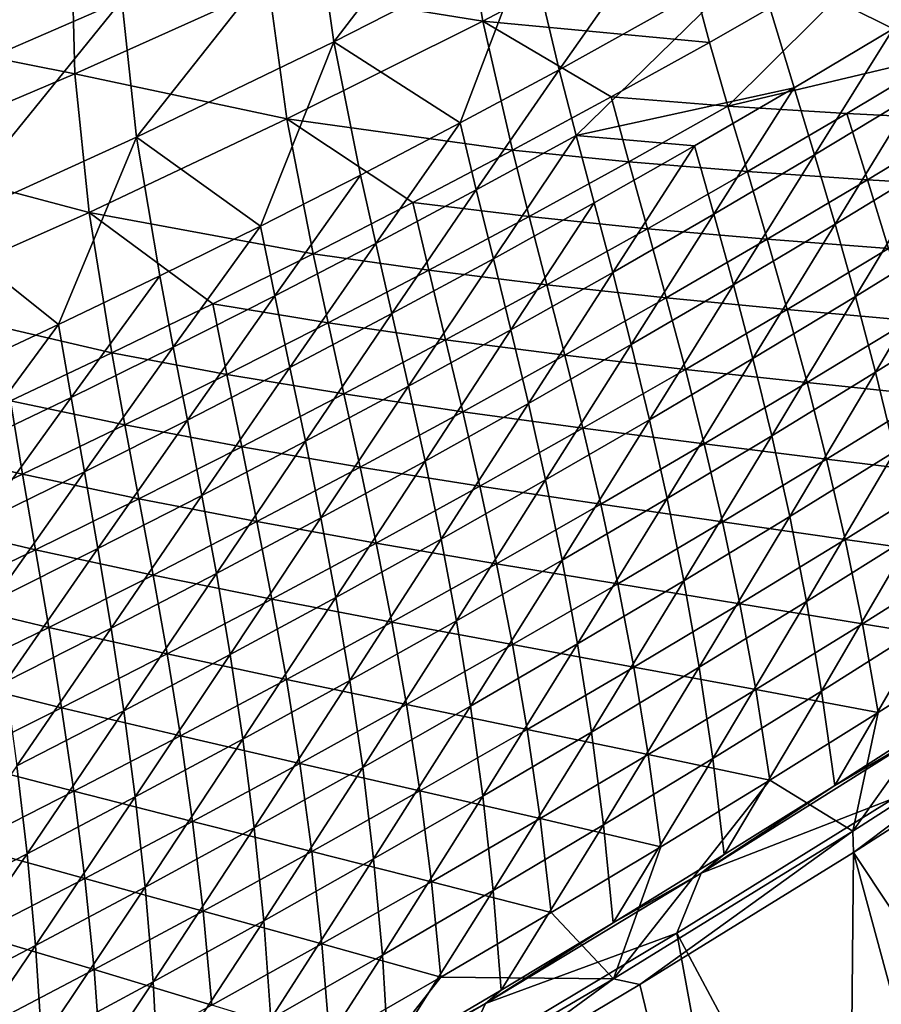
# Model space of a CAD drawing. Header units: metres. Extents: x 0 to 1400, y -1400 to 0.
# Tile 184 of 256: x 862 to 915, y -1213 to -1153. Entities that reach past the tile are written whole.
import ezdxf

# ---------------------------------------------------------------- set-up
doc = ezdxf.new("R2010")
doc.units = ezdxf.units.M

msp = doc.modelspace()

# ---------------------------------------------------------------- linework, layer by layer
at = {"layer": 'None'}
for points in [[(891.691284, -1140.266479, -423.169312), (880.020325, -1146.000854, -423.122955), (881.158386, -1153.977417, -366.880554)], [(891.691284, -1140.266479, -423.169312), (881.158386, -1153.977417, -366.880554), (893.053162, -1147.900024, -366.941589)], [(904.820679, -1141.548218, -367.000977), (893.053162, -1147.900024, -366.941589), (894.893677, -1155.671509, -310.801453)], [(904.820679, -1141.548218, -367.000977), (894.893677, -1155.671509, -310.801453), (906.867615, -1148.993164, -310.869659)], [(918.702026, -1142.054199, -310.935913), (906.867615, -1148.993164, -310.869659), (915.257385, -1153.176758, -254.878265)], [(867.865479, -1144.484497, -470.251495), (856.321655, -1149.249634, -470.441223), (856.341797, -1156.611694, -423.02655)], [(867.865479, -1144.484497, -470.251495), (856.341797, -1156.611694, -423.02655), (868.235046, -1151.450195, -423.075348)], [(877.200684, -1150.589233, -423.554871), (888.915405, -1144.971069, -423.582489), (890.239685, -1152.706421, -367.339508)], [(888.915405, -1144.971069, -423.582489), (902.053162, -1146.470947, -367.386719), (890.239685, -1152.706421, -367.339508)], [(880.020325, -1146.000854, -423.122955), (868.235046, -1151.450195, -423.075348), (869.142212, -1159.777222, -366.817993)], [(880.020325, -1146.000854, -423.122955), (869.142212, -1159.777222, -366.817993), (881.158386, -1153.977417, -366.880554)], [(890.239685, -1152.706421, -367.339508), (902.053162, -1146.470947, -367.386719), (904.059204, -1154.007935, -311.269684)], [(902.053162, -1146.470947, -367.386719), (915.93866, -1147.183716, -311.326233), (904.059204, -1154.007935, -311.269684)], [(904.059204, -1154.007935, -311.269684), (915.93866, -1147.183716, -311.326233), (905.184998, -1157.889282, -283.256561)], [(915.93866, -1147.183716, -311.326233), (918.444214, -1154.734863, -255.331741), (905.184998, -1157.889282, -283.256561)], [(893.053162, -1147.900024, -366.941589), (881.158386, -1153.977417, -366.880554), (888.855957, -1158.911743, -310.766663)], [(893.053162, -1147.900024, -366.941589), (888.855957, -1158.911743, -310.766663), (894.893677, -1155.671509, -310.801453)], [(853.491577, -1153.554321, -470.942657), (865.197937, -1148.835815, -470.732544), (865.377319, -1155.926025, -423.526886)], [(865.197937, -1148.835815, -470.732544), (853.491577, -1153.554321, -470.942657), (861.674561, -1149.992065, -472.462219)], [(865.197937, -1148.835815, -470.732544), (877.200684, -1150.589233, -423.554871), (865.377319, -1155.926025, -423.526886)], [(906.867615, -1148.993164, -310.869659), (894.893677, -1155.671509, -310.801453), (895.937134, -1159.670532, -282.772095)], [(895.937134, -1159.670532, -282.772095), (909.218872, -1156.773071, -254.843765), (906.867615, -1148.993164, -310.869659)], [(906.867615, -1148.993164, -310.869659), (909.218872, -1156.773071, -254.843765), (915.257385, -1153.176758, -254.878265)], [(865.377319, -1155.926025, -423.526886), (877.200684, -1150.589233, -423.554871), (878.304077, -1158.671387, -367.291565)], [(877.200684, -1150.589233, -423.554871), (890.239685, -1152.706421, -367.339508), (878.304077, -1158.671387, -367.291565)], [(868.235046, -1151.450195, -423.075348), (856.341797, -1156.611694, -423.02655), (857.010742, -1165.296387, -366.753967)], [(868.235046, -1151.450195, -423.075348), (857.010742, -1165.296387, -366.753967), (869.142212, -1159.777222, -366.817993)], [(878.304077, -1158.671387, -367.291565), (890.239685, -1152.706421, -367.339508), (892.043579, -1160.574219, -311.212097)], [(890.239685, -1152.706421, -367.339508), (898.067993, -1157.323364, -311.240997), (892.043579, -1160.574219, -311.212097)], [(898.067993, -1157.323364, -311.240997), (890.239685, -1152.706421, -367.339508), (904.059204, -1154.007935, -311.269684)], [(853.491577, -1153.554321, -470.942657), (865.377319, -1155.926025, -423.526886), (853.451233, -1160.97876, -423.498535)], [(915.257385, -1153.176758, -254.878265), (909.218872, -1156.773071, -254.843765), (910.457458, -1160.8479, -226.876694)], [(910.457458, -1160.8479, -226.876694), (916.551392, -1157.170532, -226.910553), (915.257385, -1153.176758, -254.878265)], [(881.158386, -1153.977417, -366.880554), (869.142212, -1159.777222, -366.817993), (876.682434, -1165.192139, -310.69577)], [(876.682434, -1165.192139, -310.69577), (882.785339, -1162.085449, -310.731415), (881.158386, -1153.977417, -366.880554)], [(881.158386, -1153.977417, -366.880554), (882.785339, -1162.085449, -310.731415), (888.855957, -1158.911743, -310.766663)], [(905.184998, -1157.889282, -283.256561), (898.067993, -1157.323364, -311.240997), (904.059204, -1154.007935, -311.269684)], [(905.184998, -1157.889282, -283.256561), (918.444214, -1154.734863, -255.331741), (912.422668, -1158.337402, -255.302795)], [(918.444214, -1154.734863, -255.331741), (919.763733, -1158.69397, -227.378143), (912.422668, -1158.337402, -255.302795)], [(853.451233, -1160.97876, -423.498535), (865.377319, -1155.926025, -423.526886), (866.252136, -1164.362549, -367.24292)], [(865.377319, -1155.926025, -423.526886), (878.304077, -1158.671387, -367.291565), (866.252136, -1164.362549, -367.24292)], [(894.893677, -1155.671509, -310.801453), (888.855957, -1158.911743, -310.766663), (889.845886, -1162.994263, -282.736328)], [(894.893677, -1155.671509, -310.801453), (889.845886, -1162.994263, -282.736328), (895.937134, -1159.670532, -282.772095)], [(892.043579, -1160.574219, -311.212097), (898.067993, -1157.323364, -311.240997), (899.14325, -1161.286621, -283.227051)], [(903.143799, -1160.307007, -254.808762), (909.218872, -1156.773071, -254.843765), (895.937134, -1159.670532, -282.772095)], [(898.067993, -1157.323364, -311.240997), (905.184998, -1157.889282, -283.256561), (899.14325, -1161.286621, -283.227051)], [(904.32605, -1164.464233, -226.842361), (909.218872, -1156.773071, -254.843765), (903.143799, -1160.307007, -254.808762)], [(909.218872, -1156.773071, -254.843765), (904.32605, -1164.464233, -226.842361), (910.457458, -1160.8479, -226.876694)], [(911.710693, -1165.077515, -198.944107), (916.551392, -1157.170532, -226.910553), (910.457458, -1160.8479, -226.876694)], [(916.551392, -1157.170532, -226.910553), (911.710693, -1165.077515, -198.944107), (917.863892, -1161.317383, -198.976501)], [(899.14325, -1161.286621, -283.227051), (905.184998, -1157.889282, -283.256561), (906.364502, -1161.878662, -255.27359)], [(905.184998, -1157.889282, -283.256561), (912.422668, -1158.337402, -255.302795), (906.364502, -1161.878662, -255.27359)], [(906.364502, -1161.878662, -255.27359), (912.422668, -1158.337402, -255.302795), (913.688843, -1162.377075, -227.349899)], [(912.422668, -1158.337402, -255.302795), (919.763733, -1158.69397, -227.378143), (913.688843, -1162.377075, -227.349899)], [(866.252136, -1164.362549, -367.24292), (878.304077, -1158.671387, -367.291565), (879.897705, -1166.880005, -311.153595)], [(878.304077, -1158.671387, -367.291565), (885.986572, -1163.759888, -311.182953), (879.897705, -1166.880005, -311.153595)], [(892.043579, -1160.574219, -311.212097), (885.986572, -1163.759888, -311.182953), (878.304077, -1158.671387, -367.291565)], [(888.855957, -1158.911743, -310.766663), (882.785339, -1162.085449, -310.731415), (883.720703, -1166.252686, -282.700073)], [(888.855957, -1158.911743, -310.766663), (883.720703, -1166.252686, -282.700073), (889.845886, -1162.994263, -282.736328)], [(913.688843, -1162.377075, -227.349899), (919.763733, -1158.69397, -227.378143), (921.102295, -1162.805786, -199.457245)], [(895.937134, -1159.670532, -282.772095), (889.845886, -1162.994263, -282.736328), (890.886047, -1167.185913, -254.737335)], [(897.032654, -1163.778198, -254.773285), (895.937134, -1159.670532, -282.772095), (890.886047, -1167.185913, -254.737335)], [(897.032654, -1163.778198, -254.773285), (903.143799, -1160.307007, -254.808762), (895.937134, -1159.670532, -282.772095)], [(869.142212, -1159.777222, -366.817993), (857.010742, -1165.296387, -366.753967), (864.382446, -1171.202637, -310.62326)], [(864.382446, -1171.202637, -310.62326), (870.547913, -1168.231445, -310.659729), (869.142212, -1159.777222, -366.817993)], [(869.142212, -1159.777222, -366.817993), (870.547913, -1168.231445, -310.659729), (876.682434, -1165.192139, -310.69577)], [(898.157715, -1168.019165, -226.807541), (903.143799, -1160.307007, -254.808762), (897.032654, -1163.778198, -254.773285)], [(898.157715, -1168.019165, -226.807541), (904.32605, -1164.464233, -226.842361), (903.143799, -1160.307007, -254.808762)], [(893.067261, -1164.620605, -283.197296), (885.986572, -1163.759888, -311.182953), (892.043579, -1160.574219, -311.212097)], [(899.14325, -1161.286621, -283.227051), (893.067261, -1164.620605, -283.197296), (892.043579, -1160.574219, -311.212097)], [(910.457458, -1160.8479, -226.876694), (904.32605, -1164.464233, -226.842361), (905.519104, -1168.777954, -198.91124)], [(905.519104, -1168.777954, -198.91124), (911.710693, -1165.077515, -198.944107), (910.457458, -1160.8479, -226.876694)], [(853.451233, -1160.97876, -423.498535), (866.252136, -1164.362549, -367.24292), (854.089478, -1169.776245, -367.193695)], [(900.270386, -1165.358276, -255.24411), (893.067261, -1164.620605, -283.197296), (899.14325, -1161.286621, -283.227051)], [(906.364502, -1161.878662, -255.27359), (900.270386, -1165.358276, -255.24411), (899.14325, -1161.286621, -283.227051)], [(917.863892, -1161.317383, -198.976501), (911.710693, -1165.077515, -198.944107), (912.958008, -1169.485352, -171.049103)], [(919.175415, -1165.640137, -171.079208), (917.863892, -1161.317383, -198.976501), (912.958008, -1169.485352, -171.049103)], [(877.562256, -1169.445435, -282.663422), (882.785339, -1162.085449, -310.731415), (876.682434, -1165.192139, -310.69577)], [(882.785339, -1162.085449, -310.731415), (877.562256, -1169.445435, -282.663422), (883.720703, -1166.252686, -282.700073)], [(907.576477, -1166.000366, -227.321381), (900.270386, -1165.358276, -255.24411), (906.364502, -1161.878662, -255.27359)], [(913.688843, -1162.377075, -227.349899), (907.576477, -1166.000366, -227.321381), (906.364502, -1161.878662, -255.27359)], [(914.970215, -1166.571411, -199.43042), (907.576477, -1166.000366, -227.321381), (913.688843, -1162.377075, -227.349899)], [(921.102295, -1162.805786, -199.457245), (914.970215, -1166.571411, -199.43042), (913.688843, -1162.377075, -227.349899)], [(889.845886, -1162.994263, -282.736328), (883.720703, -1166.252686, -282.700073), (884.704529, -1170.529785, -254.700943)], [(889.845886, -1162.994263, -282.736328), (884.704529, -1170.529785, -254.700943), (890.886047, -1167.185913, -254.737335)], [(879.897705, -1166.880005, -311.153595), (885.986572, -1163.759888, -311.182953), (886.957581, -1167.890747, -283.167328)], [(885.986572, -1163.759888, -311.182953), (893.067261, -1164.620605, -283.197296), (886.957581, -1167.890747, -283.167328)], [(897.032654, -1163.778198, -254.773285), (890.886047, -1167.185913, -254.737335), (891.952881, -1171.511963, -226.772278)], [(891.952881, -1171.511963, -226.772278), (898.157715, -1168.019165, -226.807541), (897.032654, -1163.778198, -254.773285)], [(866.252136, -1164.362549, -367.24292), (867.62677, -1172.921143, -311.094269), (854.089478, -1169.776245, -367.193695)], [(879.897705, -1166.880005, -311.153595), (873.777527, -1169.93396, -311.124023), (866.252136, -1164.362549, -367.24292)], [(873.777527, -1169.93396, -311.124023), (867.62677, -1172.921143, -311.094269), (866.252136, -1164.362549, -367.24292)], [(899.289673, -1172.418213, -198.877914), (904.32605, -1164.464233, -226.842361), (898.157715, -1168.019165, -226.807541)], [(904.32605, -1164.464233, -226.842361), (899.289673, -1172.418213, -198.877914), (905.519104, -1168.777954, -198.91124)], [(886.957581, -1167.890747, -283.167328), (893.067261, -1164.620605, -283.197296), (894.140991, -1168.776001, -255.214386)], [(893.067261, -1164.620605, -283.197296), (900.270386, -1165.358276, -255.24411), (894.140991, -1168.776001, -255.214386)], [(911.710693, -1165.077515, -198.944107), (905.519104, -1168.777954, -198.91124), (906.701416, -1173.272095, -171.018555)], [(912.958008, -1169.485352, -171.049103), (911.710693, -1165.077515, -198.944107), (906.701416, -1173.272095, -171.018555)], [(857.010742, -1165.296387, -366.753967), (858.186707, -1174.105469, -310.586426), (864.382446, -1171.202637, -310.62326)], [(876.682434, -1165.192139, -310.69577), (870.547913, -1168.231445, -310.659729), (871.371155, -1172.571899, -282.626312)], [(871.371155, -1172.571899, -282.626312), (877.562256, -1169.445435, -282.663422), (876.682434, -1165.192139, -310.69577)], [(894.140991, -1168.776001, -255.214386), (900.270386, -1165.358276, -255.24411), (901.427185, -1169.563477, -227.292633)], [(900.270386, -1165.358276, -255.24411), (907.576477, -1166.000366, -227.321381), (901.427185, -1169.563477, -227.292633)], [(919.175415, -1165.640137, -171.079208), (912.958008, -1169.485352, -171.049103), (914.178955, -1174.094849, -143.194916)], [(920.46637, -1170.161621, -143.221786), (919.175415, -1165.640137, -171.079208), (914.178955, -1174.094849, -143.194916)], [(883.720703, -1166.252686, -282.700073), (877.562256, -1169.445435, -282.663422), (878.488647, -1173.809082, -254.664108)], [(883.720703, -1166.252686, -282.700073), (878.488647, -1173.809082, -254.664108), (884.704529, -1170.529785, -254.700943)], [(901.427185, -1169.563477, -227.292633), (907.576477, -1166.000366, -227.321381), (908.799744, -1170.27832, -199.403351)], [(907.576477, -1166.000366, -227.321381), (914.970215, -1166.571411, -199.43042), (908.799744, -1170.27832, -199.403351)], [(880.81488, -1171.09668, -283.137115), (873.777527, -1169.93396, -311.124023), (879.897705, -1166.880005, -311.153595)], [(886.957581, -1167.890747, -283.167328), (880.81488, -1171.09668, -283.137115), (879.897705, -1166.880005, -311.153595)], [(908.799744, -1170.27832, -199.403351), (914.970215, -1166.571411, -199.43042), (916.246521, -1170.943481, -171.54837)], [(890.886047, -1167.185913, -254.737335), (884.704529, -1170.529785, -254.700943), (885.712097, -1174.942139, -226.736557)], [(890.886047, -1167.185913, -254.737335), (885.712097, -1174.942139, -226.736557), (891.952881, -1171.511963, -226.772278)], [(887.976807, -1172.131348, -255.184433), (880.81488, -1171.09668, -283.137115), (886.957581, -1167.890747, -283.167328)], [(894.140991, -1168.776001, -255.214386), (887.976807, -1172.131348, -255.184433), (886.957581, -1167.890747, -283.167328)], [(893.022705, -1175.997681, -198.844131), (898.157715, -1168.019165, -226.807541), (891.952881, -1171.511963, -226.772278)], [(893.022705, -1175.997681, -198.844131), (899.289673, -1172.418213, -198.877914), (898.157715, -1168.019165, -226.807541)], [(865.147949, -1175.631592, -282.588837), (870.547913, -1168.231445, -310.659729), (864.382446, -1171.202637, -310.62326)], [(870.547913, -1168.231445, -310.659729), (865.147949, -1175.631592, -282.588837), (871.371155, -1172.571899, -282.626312)], [(895.241455, -1173.06604, -227.263626), (887.976807, -1172.131348, -255.184433), (894.140991, -1168.776001, -255.214386)], [(901.427185, -1169.563477, -227.292633), (895.241455, -1173.06604, -227.263626), (894.140991, -1168.776001, -255.214386)], [(905.519104, -1168.777954, -198.91124), (899.289673, -1172.418213, -198.877914), (900.405945, -1176.999756, -170.987564)], [(906.701416, -1173.272095, -171.018555), (905.519104, -1168.777954, -198.91124), (900.405945, -1176.999756, -170.987564)], [(867.62677, -1172.921143, -311.094269), (861.446106, -1175.841187, -311.064331), (854.089478, -1169.776245, -367.193695)], [(872.239014, -1177.023315, -254.626862), (877.562256, -1169.445435, -282.663422), (871.371155, -1172.571899, -282.626312)], [(877.562256, -1169.445435, -282.663422), (872.239014, -1177.023315, -254.626862), (878.488647, -1173.809082, -254.664108)], [(902.591309, -1173.926514, -199.376038), (895.241455, -1173.06604, -227.263626), (901.427185, -1169.563477, -227.292633)], [(908.799744, -1170.27832, -199.403351), (902.591309, -1173.926514, -199.376038), (901.427185, -1169.563477, -227.292633)], [(912.958008, -1169.485352, -171.049103), (906.701416, -1173.272095, -171.018555), (907.851318, -1177.970581, -143.167618)], [(914.178955, -1174.094849, -143.194916), (912.958008, -1169.485352, -171.049103), (907.851318, -1177.970581, -143.167618)], [(874.639832, -1174.237549, -283.106689), (867.62677, -1172.921143, -311.094269), (873.777527, -1169.93396, -311.124023)], [(880.81488, -1171.09668, -283.137115), (874.639832, -1174.237549, -283.106689), (873.777527, -1169.93396, -311.124023)], [(910.012939, -1174.736328, -171.52356), (902.591309, -1173.926514, -199.376038), (908.799744, -1170.27832, -199.403351)], [(916.246521, -1170.943481, -171.54837), (910.012939, -1174.736328, -171.52356), (908.799744, -1170.27832, -199.403351)], [(914.178955, -1174.094849, -143.194916), (915.352844, -1178.928955, -115.3853), (920.46637, -1170.161621, -143.221786)], [(881.778442, -1175.423584, -255.154251), (874.639832, -1174.237549, -283.106689), (880.81488, -1171.09668, -283.137115)], [(884.704529, -1170.529785, -254.700943), (878.488647, -1173.809082, -254.664108), (879.435974, -1178.309082, -226.700409)], [(884.704529, -1170.529785, -254.700943), (879.435974, -1178.309082, -226.700409), (885.712097, -1174.942139, -226.736557)], [(887.976807, -1172.131348, -255.184433), (881.778442, -1175.423584, -255.154251), (880.81488, -1171.09668, -283.137115)], [(917.497559, -1175.516479, -143.707718), (910.012939, -1174.736328, -171.52356), (916.246521, -1170.943481, -171.54837)], [(864.382446, -1171.202637, -310.62326), (858.186707, -1174.105469, -310.586426), (858.893372, -1178.623901, -282.550934)], [(858.893372, -1178.623901, -282.550934), (865.147949, -1175.631592, -282.588837), (864.382446, -1171.202637, -310.62326)], [(891.952881, -1171.511963, -226.772278), (885.712097, -1174.942139, -226.736557), (886.718811, -1179.515625, -198.809937)], [(886.718811, -1179.515625, -198.809937), (893.022705, -1175.997681, -198.844131), (891.952881, -1171.511963, -226.772278)], [(889.019897, -1176.507446, -227.23439), (881.778442, -1175.423584, -255.154251), (887.976807, -1172.131348, -255.184433)], [(895.241455, -1173.06604, -227.263626), (889.019897, -1176.507446, -227.23439), (887.976807, -1172.131348, -255.184433)], [(868.432983, -1177.312988, -283.07605), (861.446106, -1175.841187, -311.064331), (867.62677, -1172.921143, -311.094269)], [(871.371155, -1172.571899, -282.626312), (865.147949, -1175.631592, -282.588837), (865.956238, -1180.171997, -254.589203)], [(865.956238, -1180.171997, -254.589203), (872.239014, -1177.023315, -254.626862), (871.371155, -1172.571899, -282.626312)], [(874.639832, -1174.237549, -283.106689), (868.432983, -1177.312988, -283.07605), (867.62677, -1172.921143, -311.094269)], [(899.289673, -1172.418213, -198.877914), (893.022705, -1175.997681, -198.844131), (894.07196, -1180.667847, -170.956146)], [(900.405945, -1176.999756, -170.987564), (899.289673, -1172.418213, -198.877914), (894.07196, -1180.667847, -170.956146)], [(896.345398, -1177.515381, -199.348495), (889.019897, -1176.507446, -227.23439), (895.241455, -1173.06604, -227.263626)], [(902.591309, -1173.926514, -199.376038), (896.345398, -1177.515381, -199.348495), (895.241455, -1173.06604, -227.263626)], [(906.701416, -1173.272095, -171.018555), (900.405945, -1176.999756, -170.987564), (901.483826, -1181.78833, -143.139938)], [(907.851318, -1177.970581, -143.167618), (906.701416, -1173.272095, -171.018555), (901.483826, -1181.78833, -143.139938)], [(878.488647, -1173.809082, -254.664108), (872.239014, -1177.023315, -254.626862), (873.124939, -1181.612183, -226.663849)], [(878.488647, -1173.809082, -254.664108), (873.124939, -1181.612183, -226.663849), (879.435974, -1178.309082, -226.700409)], [(903.740417, -1178.471558, -171.49852), (896.345398, -1177.515381, -199.348495), (902.591309, -1173.926514, -199.376038)], [(910.012939, -1174.736328, -171.52356), (903.740417, -1178.471558, -171.49852), (902.591309, -1173.926514, -199.376038)], [(907.851318, -1177.970581, -143.167618), (908.947266, -1182.897095, -115.362206), (914.178955, -1174.094849, -143.194916)], [(908.947266, -1182.897095, -115.362206), (915.352844, -1178.928955, -115.3853), (914.178955, -1174.094849, -143.194916)], [(875.54657, -1178.6521, -255.123871), (868.432983, -1177.312988, -283.07605), (874.639832, -1174.237549, -283.106689)], [(881.778442, -1175.423584, -255.154251), (875.54657, -1178.6521, -255.123871), (874.639832, -1174.237549, -283.106689)], [(885.712097, -1174.942139, -226.736557), (879.435974, -1178.309082, -226.700409), (880.378418, -1182.971558, -198.775314)], [(885.712097, -1174.942139, -226.736557), (880.378418, -1182.971558, -198.775314), (886.718811, -1179.515625, -198.809937)], [(911.194885, -1179.397949, -143.686096), (903.740417, -1178.471558, -171.49852), (910.012939, -1174.736328, -171.52356)], [(917.497559, -1175.516479, -143.707718), (911.194885, -1179.397949, -143.686096), (910.012939, -1174.736328, -171.52356)], [(861.446106, -1175.841187, -311.064331), (862.195007, -1180.322388, -283.045258), (855.236084, -1178.693359, -311.03421)], [(859.640808, -1183.254517, -254.551147), (865.147949, -1175.631592, -282.588837), (858.893372, -1178.623901, -282.550934)], [(865.147949, -1175.631592, -282.588837), (859.640808, -1183.254517, -254.551147), (865.956238, -1180.171997, -254.589203)], [(868.432983, -1177.312988, -283.07605), (862.195007, -1180.322388, -283.045258), (861.446106, -1175.841187, -311.064331)], [(882.763, -1179.887085, -227.204941), (875.54657, -1178.6521, -255.123871), (881.778442, -1175.423584, -255.154251)], [(889.019897, -1176.507446, -227.23439), (882.763, -1179.887085, -227.204941), (881.778442, -1175.423584, -255.154251)], [(918.703003, -1180.313721, -115.912567), (911.194885, -1179.397949, -143.686096), (917.497559, -1175.516479, -143.707718)], [(890.062439, -1181.044434, -199.320724), (882.763, -1179.887085, -227.204941), (889.019897, -1176.507446, -227.23439)], [(893.022705, -1175.997681, -198.844131), (886.718811, -1179.515625, -198.809937), (887.699951, -1184.275513, -170.924316)], [(894.07196, -1180.667847, -170.956146), (893.022705, -1175.997681, -198.844131), (887.699951, -1184.275513, -170.924316)], [(896.345398, -1177.515381, -199.348495), (890.062439, -1181.044434, -199.320724), (889.019897, -1176.507446, -227.23439)], [(866.779541, -1184.85083, -226.626877), (872.239014, -1177.023315, -254.626862), (865.956238, -1180.171997, -254.589203)], [(872.239014, -1177.023315, -254.626862), (866.779541, -1184.85083, -226.626877), (873.124939, -1181.612183, -226.663849)], [(900.405945, -1176.999756, -170.987564), (894.07196, -1180.667847, -170.956146), (895.076843, -1185.547485, -143.111847)], [(901.483826, -1181.78833, -143.139938), (900.405945, -1176.999756, -170.987564), (895.076843, -1185.547485, -143.111847)], [(862.195007, -1180.322388, -283.045258), (868.432983, -1177.312988, -283.07605), (869.281738, -1181.816284, -255.093277)], [(868.432983, -1177.312988, -283.07605), (875.54657, -1178.6521, -255.123871), (869.281738, -1181.816284, -255.093277)], [(897.42926, -1182.148804, -171.473282), (890.062439, -1181.044434, -199.320724), (896.345398, -1177.515381, -199.348495)], [(903.740417, -1178.471558, -171.49852), (897.42926, -1182.148804, -171.473282), (896.345398, -1177.515381, -199.348495)], [(879.435974, -1178.309082, -226.700409), (873.124939, -1181.612183, -226.663849), (874.002075, -1186.364746, -198.74028)], [(879.435974, -1178.309082, -226.700409), (874.002075, -1186.364746, -198.74028), (880.378418, -1182.971558, -198.775314)], [(901.483826, -1181.78833, -143.139938), (902.500732, -1186.807983, -115.33876), (907.851318, -1177.970581, -143.167618)], [(902.500732, -1186.807983, -115.33876), (908.947266, -1182.897095, -115.362206), (907.851318, -1177.970581, -143.167618)], [(855.236084, -1178.693359, -311.03421), (862.195007, -1180.322388, -283.045258), (855.926514, -1183.265015, -283.014252)], [(869.281738, -1181.816284, -255.093277), (875.54657, -1178.6521, -255.123871), (876.471375, -1183.204224, -227.175293)], [(875.54657, -1178.6521, -255.123871), (882.763, -1179.887085, -227.204941), (876.471375, -1183.204224, -227.175293)], [(904.852234, -1183.2229, -143.664291), (897.42926, -1182.148804, -171.473282), (903.740417, -1178.471558, -171.49852)], [(911.194885, -1179.397949, -143.686096), (904.852234, -1183.2229, -143.664291), (903.740417, -1178.471558, -171.49852)], [(886.718811, -1179.515625, -198.809937), (880.378418, -1182.971558, -198.775314), (881.290405, -1187.822266, -170.89209)], [(887.699951, -1184.275513, -170.924316), (886.718811, -1179.515625, -198.809937), (881.290405, -1187.822266, -170.89209)], [(912.324158, -1184.286987, -115.895096), (904.852234, -1183.2229, -143.664291), (911.194885, -1179.397949, -143.686096)], [(915.352844, -1178.928955, -115.3853), (908.947266, -1182.897095, -115.362206), (909.967468, -1188.074707, -87.606979)], [(916.459045, -1184.010498, -87.625275), (915.352844, -1178.928955, -115.3853), (909.967468, -1188.074707, -87.606979)], [(918.703003, -1180.313721, -115.912567), (912.324158, -1184.286987, -115.895096), (911.194885, -1179.397949, -143.686096)], [(876.471375, -1183.204224, -227.175293), (882.763, -1179.887085, -227.204941), (883.743042, -1184.512817, -199.292755)], [(882.763, -1179.887085, -227.204941), (890.062439, -1181.044434, -199.320724), (883.743042, -1184.512817, -199.292755)], [(862.195007, -1180.322388, -283.045258), (862.984558, -1184.915527, -255.0625), (855.926514, -1183.265015, -283.014252)], [(865.956238, -1180.171997, -254.589203), (859.640808, -1183.254517, -254.551147), (860.400452, -1188.024414, -226.589523)], [(860.400452, -1188.024414, -226.589523), (866.779541, -1184.85083, -226.626877), (865.956238, -1180.171997, -254.589203)], [(869.281738, -1181.816284, -255.093277), (862.984558, -1184.915527, -255.0625), (862.195007, -1180.322388, -283.045258)], [(894.07196, -1180.667847, -170.956146), (887.699951, -1184.275513, -170.924316), (888.630798, -1189.247192, -143.083389)], [(895.076843, -1185.547485, -143.111847), (894.07196, -1180.667847, -170.956146), (888.630798, -1189.247192, -143.083389)], [(919.842285, -1185.357788, -88.167534), (912.324158, -1184.286987, -115.895096), (918.703003, -1180.313721, -115.912567)], [(883.743042, -1184.512817, -199.292755), (890.062439, -1181.044434, -199.320724), (891.080017, -1185.767212, -171.447845)], [(890.062439, -1181.044434, -199.320724), (897.42926, -1182.148804, -171.473282), (891.080017, -1185.767212, -171.447845)], [(870.14563, -1186.458252, -227.145432), (862.984558, -1184.915527, -255.0625), (869.281738, -1181.816284, -255.093277)], [(873.124939, -1181.612183, -226.663849), (866.779541, -1184.85083, -226.626877), (867.590271, -1189.694702, -198.704849)], [(873.124939, -1181.612183, -226.663849), (867.590271, -1189.694702, -198.704849), (874.002075, -1186.364746, -198.74028)], [(876.471375, -1183.204224, -227.175293), (870.14563, -1186.458252, -227.145432), (869.281738, -1181.816284, -255.093277)], [(895.076843, -1185.547485, -143.111847), (896.013733, -1190.661133, -115.314964), (901.483826, -1181.78833, -143.139938)], [(896.013733, -1190.661133, -115.314964), (902.500732, -1186.807983, -115.33876), (901.483826, -1181.78833, -143.139938)], [(891.080017, -1185.767212, -171.447845), (897.42926, -1182.148804, -171.473282), (898.469849, -1186.990845, -143.642288)], [(897.42926, -1182.148804, -171.473282), (904.852234, -1183.2229, -143.664291), (898.469849, -1186.990845, -143.642288)], [(880.378418, -1182.971558, -198.775314), (874.002075, -1186.364746, -198.74028), (874.84375, -1191.307373, -170.859482)], [(881.290405, -1187.822266, -170.89209), (880.378418, -1182.971558, -198.775314), (874.84375, -1191.307373, -170.859482)], [(908.947266, -1182.897095, -115.362206), (902.500732, -1186.807983, -115.33876), (903.433899, -1192.08252, -87.588364)], [(909.967468, -1188.074707, -87.606979), (908.947266, -1182.897095, -115.362206), (903.433899, -1192.08252, -87.588364)], [(855.926514, -1183.265015, -283.014252), (862.984558, -1184.915527, -255.0625), (856.65564, -1187.949219, -255.03154)], [(877.387756, -1187.919922, -199.264587), (870.14563, -1186.458252, -227.145432), (876.471375, -1183.204224, -227.175293)], [(883.743042, -1184.512817, -199.292755), (877.387756, -1187.919922, -199.264587), (876.471375, -1183.204224, -227.175293)], [(898.469849, -1186.990845, -143.642288), (904.852234, -1183.2229, -143.664291), (905.904236, -1188.20459, -115.877472)], [(904.852234, -1183.2229, -143.664291), (912.324158, -1184.286987, -115.895096), (905.904236, -1188.20459, -115.877472)], [(887.699951, -1184.275513, -170.924316), (881.290405, -1187.822266, -170.89209), (882.146118, -1192.886963, -143.05455)], [(888.630798, -1189.247192, -143.083389), (887.699951, -1184.275513, -170.924316), (882.146118, -1192.886963, -143.05455)], [(905.904236, -1188.20459, -115.877472), (912.324158, -1184.286987, -115.895096), (913.379028, -1189.426636, -88.154892)], [(916.459045, -1184.010498, -87.625275), (909.967468, -1188.074707, -87.606979), (910.890198, -1193.526733, -59.906464)], [(917.476868, -1189.361938, -59.91935), (916.459045, -1184.010498, -87.625275), (910.890198, -1193.526733, -59.906464)], [(912.324158, -1184.286987, -115.895096), (919.842285, -1185.357788, -88.167534), (913.379028, -1189.426636, -88.154892)], [(862.984558, -1184.915527, -255.0625), (863.786255, -1189.648315, -227.115402), (856.65564, -1187.949219, -255.03154)], [(861.143433, -1192.960571, -198.669052), (866.779541, -1184.85083, -226.626877), (860.400452, -1188.024414, -226.589523)], [(866.779541, -1184.85083, -226.626877), (861.143433, -1192.960571, -198.669052), (867.590271, -1189.694702, -198.704849)], [(870.14563, -1186.458252, -227.145432), (863.786255, -1189.648315, -227.115402), (862.984558, -1184.915527, -255.0625)], [(884.693176, -1189.326294, -171.422211), (877.387756, -1187.919922, -199.264587), (883.743042, -1184.512817, -199.292755)], [(891.080017, -1185.767212, -171.447845), (884.693176, -1189.326294, -171.422211), (883.743042, -1184.512817, -199.292755)], [(913.379028, -1189.426636, -88.154892), (919.842285, -1185.357788, -88.167534), (920.894836, -1190.671143, -60.476784)], [(892.048218, -1190.70105, -143.620132), (884.693176, -1189.326294, -171.422211), (891.080017, -1185.767212, -171.447845)], [(888.630798, -1189.247192, -143.083389), (889.486633, -1194.455688, -115.290825), (895.076843, -1185.547485, -143.111847)], [(889.486633, -1194.455688, -115.290825), (896.013733, -1190.661133, -115.314964), (895.076843, -1185.547485, -143.111847)], [(898.469849, -1186.990845, -143.642288), (892.048218, -1190.70105, -143.620132), (891.080017, -1185.767212, -171.447845)], [(870.99707, -1191.264893, -199.236237), (863.786255, -1189.648315, -227.115402), (870.14563, -1186.458252, -227.145432)], [(874.002075, -1186.364746, -198.74028), (867.590271, -1189.694702, -198.704849), (868.360535, -1194.730103, -170.826492)], [(874.84375, -1191.307373, -170.859482), (874.002075, -1186.364746, -198.74028), (868.360535, -1194.730103, -170.826492)], [(877.387756, -1187.919922, -199.264587), (870.99707, -1191.264893, -199.236237), (870.14563, -1186.458252, -227.145432)], [(899.443604, -1192.066162, -115.859711), (892.048218, -1190.70105, -143.620132), (898.469849, -1186.990845, -143.642288)], [(902.500732, -1186.807983, -115.33876), (896.013733, -1190.661133, -115.314964), (896.858887, -1196.033203, -87.56945)], [(903.433899, -1192.08252, -87.588364), (902.500732, -1186.807983, -115.33876), (896.858887, -1196.033203, -87.56945)], [(905.904236, -1188.20459, -115.877472), (899.443604, -1192.066162, -115.859711), (898.469849, -1186.990845, -143.642288)], [(878.269226, -1192.824951, -171.396393), (870.99707, -1191.264893, -199.236237), (877.387756, -1187.919922, -199.264587)], [(881.290405, -1187.822266, -170.89209), (874.84375, -1191.307373, -170.859482), (875.623291, -1196.465942, -143.02536)], [(882.146118, -1192.886963, -143.05455), (881.290405, -1187.822266, -170.89209), (875.623291, -1196.465942, -143.02536)], [(884.693176, -1189.326294, -171.422211), (878.269226, -1192.824951, -171.396393), (877.387756, -1187.919922, -199.264587)], [(856.65564, -1187.949219, -255.03154), (863.786255, -1189.648315, -227.115402), (857.393921, -1192.773926, -227.085175)], [(906.873718, -1193.440674, -88.142143), (899.443604, -1192.066162, -115.859711), (905.904236, -1188.20459, -115.877472)], [(909.967468, -1188.074707, -87.606979), (903.433899, -1192.08252, -87.588364), (904.26062, -1197.635498, -59.893303)], [(910.890198, -1193.526733, -59.906464), (909.967468, -1188.074707, -87.606979), (904.26062, -1197.635498, -59.893303)], [(913.379028, -1189.426636, -88.154892), (906.873718, -1193.440674, -88.142143), (905.904236, -1188.20459, -115.877472)], [(863.786255, -1189.648315, -227.115402), (864.571655, -1194.547119, -199.207703), (857.393921, -1192.773926, -227.085175)], [(867.590271, -1189.694702, -198.704849), (861.143433, -1192.960571, -198.669052), (861.841187, -1198.089844, -170.793121)], [(868.360535, -1194.730103, -170.826492), (867.590271, -1189.694702, -198.704849), (861.841187, -1198.089844, -170.793121)], [(870.99707, -1191.264893, -199.236237), (864.571655, -1194.547119, -199.207703), (863.786255, -1189.648315, -227.115402)], [(885.587891, -1194.352783, -143.597794), (878.269226, -1192.824951, -171.396393), (884.693176, -1189.326294, -171.422211)], [(882.146118, -1192.886963, -143.05455), (882.919861, -1198.19104, -115.266357), (888.630798, -1189.247192, -143.083389)], [(882.919861, -1198.19104, -115.266357), (889.486633, -1194.455688, -115.290825), (888.630798, -1189.247192, -143.083389)], [(892.048218, -1190.70105, -143.620132), (885.587891, -1194.352783, -143.597794), (884.693176, -1189.326294, -171.422211)], [(914.338013, -1194.840088, -60.469604), (906.873718, -1193.440674, -88.142143), (913.379028, -1189.426636, -88.154892)], [(910.890198, -1193.526733, -59.906464), (911.693787, -1199.275513, -32.264355), (917.476868, -1189.361938, -59.91935)], [(911.693787, -1199.275513, -32.264355), (918.385559, -1195.005493, -32.269985), (917.476868, -1189.361938, -59.91935)], [(920.894836, -1190.671143, -60.476784), (914.338013, -1194.840088, -60.469604), (913.379028, -1189.426636, -88.154892)], [(892.942566, -1195.87085, -115.841805), (885.587891, -1194.352783, -143.597794), (892.048218, -1190.70105, -143.620132)], [(896.013733, -1190.661133, -115.314964), (889.486633, -1194.455688, -115.290825), (890.242676, -1199.925903, -87.550224)], [(896.858887, -1196.033203, -87.56945), (896.013733, -1190.661133, -115.314964), (890.242676, -1199.925903, -87.550224)], [(899.443604, -1192.066162, -115.859711), (892.942566, -1195.87085, -115.841805), (892.048218, -1190.70105, -143.620132)], [(924.854919, -1194.318115, -32.845299), (912.790894, -1202.063599, -32.845364), (920.894836, -1190.671143, -60.476784)], [(920.894836, -1190.671143, -60.476784), (912.790894, -1202.063599, -32.845364), (914.338013, -1194.840088, -60.469604)], [(871.808716, -1196.262573, -171.370407), (864.571655, -1194.547119, -199.207703), (870.99707, -1191.264893, -199.236237)], [(874.84375, -1191.307373, -170.859482), (868.360535, -1194.730103, -170.826492), (869.062683, -1199.983521, -142.995819)], [(875.623291, -1196.465942, -143.02536), (874.84375, -1191.307373, -170.859482), (869.062683, -1199.983521, -142.995819)], [(878.269226, -1192.824951, -171.396393), (871.808716, -1196.262573, -171.370407), (870.99707, -1191.264893, -199.236237)], [(900.326599, -1197.399292, -88.12928), (892.942566, -1195.87085, -115.841805), (899.443604, -1192.066162, -115.859711)], [(903.433899, -1192.08252, -87.588364), (896.858887, -1196.033203, -87.56945), (897.588501, -1201.687622, -59.879875)], [(904.26062, -1197.635498, -59.893303), (903.433899, -1192.08252, -87.588364), (897.588501, -1201.687622, -59.879875)], [(906.873718, -1193.440674, -88.142143), (900.326599, -1197.399292, -88.12928), (899.443604, -1192.066162, -115.859711)], [(857.393921, -1192.773926, -227.085175), (864.571655, -1194.547119, -199.207703), (858.111938, -1197.765747, -199.179001)], [(879.089294, -1197.945068, -143.575317), (871.808716, -1196.262573, -171.370407), (878.269226, -1192.824951, -171.396393)], [(875.623291, -1196.465942, -143.02536), (876.313782, -1201.866455, -115.241562), (882.146118, -1192.886963, -143.05455)], [(876.313782, -1201.866455, -115.241562), (882.919861, -1198.19104, -115.266357), (882.146118, -1192.886963, -143.05455)], [(885.587891, -1194.352783, -143.597794), (879.089294, -1197.945068, -143.575317), (878.269226, -1192.824951, -171.396393)], [(929.362244, -1192.726685, -32.152252), (940.822998, -1245.464478, -3), (912.835327, -1203.370239, -32.156548)], [(929.362244, -1192.726685, -32.152252), (912.835327, -1203.370239, -32.156548), (924.854919, -1194.318115, -32.845299)], [(907.738098, -1198.95459, -60.462349), (900.326599, -1197.399292, -88.12928), (906.873718, -1193.440674, -88.142143)], [(904.26062, -1197.635498, -59.893303), (904.95813, -1203.489868, -32.258533), (910.890198, -1193.526733, -59.906464)], [(904.95813, -1203.489868, -32.258533), (911.693787, -1199.275513, -32.264355), (910.890198, -1193.526733, -59.906464)], [(914.338013, -1194.840088, -60.469604), (907.738098, -1198.95459, -60.462349), (906.873718, -1193.440674, -88.142143)], [(886.401672, -1199.617798, -115.823776), (879.089294, -1197.945068, -143.575317), (885.587891, -1194.352783, -143.597794)], [(889.486633, -1194.455688, -115.290825), (882.919861, -1198.19104, -115.266357), (883.585815, -1203.76001, -87.530708)], [(890.242676, -1199.925903, -87.550224), (889.486633, -1194.455688, -115.290825), (883.585815, -1203.76001, -87.530708)], [(892.942566, -1195.87085, -115.841805), (886.401672, -1199.617798, -115.823776), (885.587891, -1194.352783, -143.597794)], [(924.854919, -1194.318115, -32.845299), (912.835327, -1203.370239, -32.156548), (912.790894, -1202.063599, -32.845364)], [(864.571655, -1194.547119, -199.207703), (865.312256, -1199.638306, -171.344254), (858.111938, -1197.765747, -199.179001)], [(868.360535, -1194.730103, -170.826492), (861.841187, -1198.089844, -170.793121), (862.464844, -1203.438721, -142.965927)], [(869.062683, -1199.983521, -142.995819), (868.360535, -1194.730103, -170.826492), (862.464844, -1203.438721, -142.965927)], [(871.808716, -1196.262573, -171.370407), (865.312256, -1199.638306, -171.344254), (864.571655, -1194.547119, -199.207703)], [(912.790894, -1202.063599, -32.845364), (907.738098, -1198.95459, -60.462349), (914.338013, -1194.840088, -60.469604)], [(911.693787, -1199.275513, -32.264355), (916.553772, -1196.452515, -30.931053), (918.385559, -1195.005493, -32.269985)], [(872.55304, -1201.477173, -143.552689), (865.312256, -1199.638306, -171.344254), (871.808716, -1196.262573, -171.370407)], [(879.089294, -1197.945068, -143.575317), (872.55304, -1201.477173, -143.552689), (871.808716, -1196.262573, -171.370407)], [(893.737976, -1201.301636, -88.116318), (886.401672, -1199.617798, -115.823776), (892.942566, -1195.87085, -115.841805)], [(896.858887, -1196.033203, -87.56945), (890.242676, -1199.925903, -87.550224), (890.874268, -1205.682251, -59.86618)], [(897.588501, -1201.687622, -59.879875), (896.858887, -1196.033203, -87.56945), (890.874268, -1205.682251, -59.86618)], [(900.326599, -1197.399292, -88.12928), (893.737976, -1201.301636, -88.116318), (892.942566, -1195.87085, -115.841805)], [(869.062683, -1199.983521, -142.995819), (869.669006, -1205.480957, -115.216446), (875.623291, -1196.465942, -143.02536)], [(869.669006, -1205.480957, -115.216446), (876.313782, -1201.866455, -115.241562), (875.623291, -1196.465942, -143.02536)], [(903.549377, -1204.624512, -30.927502), (916.553772, -1196.452515, -30.931053), (911.693787, -1199.275513, -32.264355)], [(903.549377, -1204.624512, -30.927502), (915.304016, -1200.045532, -29.570526), (916.553772, -1196.452515, -30.931053)], [(901.095215, -1203.014038, -60.455013), (893.737976, -1201.301636, -88.116318), (900.326599, -1197.399292, -88.12928)], [(907.738098, -1198.95459, -60.462349), (901.095215, -1203.014038, -60.455013), (900.326599, -1197.399292, -88.12928)], [(862.464844, -1203.438721, -142.965927), (861.841187, -1198.089844, -170.793121), (855.8302, -1206.831177, -142.935715)], [(858.111938, -1197.765747, -199.179001), (865.312256, -1199.638306, -171.344254), (858.780273, -1202.951416, -171.317947)], [(879.821472, -1203.306152, -115.805618), (872.55304, -1201.477173, -143.552689), (879.089294, -1197.945068, -143.575317)], [(886.401672, -1199.617798, -115.823776), (879.821472, -1203.306152, -115.805618), (879.089294, -1197.945068, -143.575317)], [(897.588501, -1201.687622, -59.879875), (898.178833, -1207.647583, -32.252525), (904.26062, -1197.635498, -59.893303)], [(898.178833, -1207.647583, -32.252525), (904.95813, -1203.489868, -32.258533), (904.26062, -1197.635498, -59.893303)], [(882.919861, -1198.19104, -115.266357), (876.313782, -1201.866455, -115.241562), (876.888611, -1207.534546, -87.510895)], [(883.585815, -1203.76001, -87.530708), (882.919861, -1198.19104, -115.266357), (876.888611, -1207.534546, -87.510895)], [(912.790894, -1202.063599, -32.845364), (898.209778, -1211.066895, -32.845406), (907.738098, -1198.95459, -60.462349)], [(898.209778, -1211.066895, -32.845406), (901.095215, -1203.014038, -60.455013), (907.738098, -1198.95459, -60.462349)], [(904.95813, -1203.489868, -32.258533), (903.549377, -1204.624512, -30.927502), (911.693787, -1199.275513, -32.264355)], [(865.312256, -1199.638306, -171.344254), (865.979553, -1204.948242, -143.529907), (858.780273, -1202.951416, -171.317947)], [(872.55304, -1201.477173, -143.552689), (865.979553, -1204.948242, -143.529907), (865.312256, -1199.638306, -171.344254)], [(887.108459, -1205.146851, -88.103264), (879.821472, -1203.306152, -115.805618), (886.401672, -1199.617798, -115.823776)], [(893.737976, -1201.301636, -88.116318), (887.108459, -1205.146851, -88.103264), (886.401672, -1199.617798, -115.823776)], [(862.464844, -1203.438721, -142.965927), (862.985779, -1209.033936, -115.191017), (869.062683, -1199.983521, -142.995819)], [(862.985779, -1209.033936, -115.191017), (869.669006, -1205.480957, -115.216446), (869.062683, -1199.983521, -142.995819)], [(890.242676, -1199.925903, -87.550224), (883.585815, -1203.76001, -87.530708), (884.118225, -1209.618408, -59.852226)], [(890.874268, -1205.682251, -59.86618), (890.242676, -1199.925903, -87.550224), (884.118225, -1209.618408, -59.852226)], [(915.304016, -1200.045532, -29.570526), (902.065857, -1208.286377, -29.574127), (926.287964, -1253.556885)], [(902.065857, -1208.286377, -29.574127), (915.304016, -1200.045532, -29.570526), (903.549377, -1204.624512, -30.927502)], [(873.202393, -1206.934937, -115.787346), (865.979553, -1204.948242, -143.529907), (872.55304, -1201.477173, -143.552689)], [(879.821472, -1203.306152, -115.805618), (873.202393, -1206.934937, -115.787346), (872.55304, -1201.477173, -143.552689)], [(893.737976, -1201.301636, -88.116318), (894.409912, -1207.0177, -60.447605), (887.108459, -1205.146851, -88.103264)], [(890.874268, -1205.682251, -59.86618), (891.356445, -1211.747803, -32.246326), (897.588501, -1201.687622, -59.879875)], [(891.356445, -1211.747803, -32.246326), (898.178833, -1207.647583, -32.252525), (897.588501, -1201.687622, -59.879875)], [(894.409912, -1207.0177, -60.447605), (893.737976, -1201.301636, -88.116318), (901.095215, -1203.014038, -60.455013)], [(876.313782, -1201.866455, -115.241562), (869.669006, -1205.480957, -115.216446), (870.151611, -1211.248779, -87.490807)], [(876.888611, -1207.534546, -87.510895), (876.313782, -1201.866455, -115.241562), (870.151611, -1211.248779, -87.490807)], [(912.790894, -1202.063599, -32.845364), (899.8078, -1211.405151, -32.160126), (898.209778, -1211.066895, -32.845406)], [(912.835327, -1203.370239, -32.156548), (899.8078, -1211.405151, -32.160126), (912.790894, -1202.063599, -32.845364)], [(855.8302, -1206.831177, -142.935715), (856.264648, -1212.524658, -115.165298), (862.464844, -1203.438721, -142.965927)], [(856.264648, -1212.524658, -115.165298), (862.985779, -1209.033936, -115.191017), (862.464844, -1203.438721, -142.965927)], [(858.780273, -1202.951416, -171.317947), (865.979553, -1204.948242, -143.529907), (859.369446, -1208.3573, -143.507004)], [(880.438538, -1208.93396, -88.090111), (873.202393, -1206.934937, -115.787346), (879.821472, -1203.306152, -115.805618)], [(887.108459, -1205.146851, -88.103264), (880.438538, -1208.93396, -88.090111), (879.821472, -1203.306152, -115.805618)], [(898.209778, -1211.066895, -32.845406), (894.409912, -1207.0177, -60.447605), (901.095215, -1203.014038, -60.455013)], [(903.549377, -1204.624512, -30.927502), (904.95813, -1203.489868, -32.258533), (898.178833, -1207.647583, -32.252525)], [(912.264648, -1262.802002, -3), (899.8078, -1211.405151, -32.160126), (912.835327, -1203.370239, -32.156548)], [(912.835327, -1203.370239, -32.156548), (926.620911, -1254.260254, -3), (912.264648, -1262.802002, -3)], [(940.822998, -1245.464478, -3), (926.620911, -1254.260254, -3), (912.835327, -1203.370239, -32.156548)], [(883.585815, -1203.76001, -87.530708), (876.888611, -1207.534546, -87.510895), (877.320984, -1213.495483, -59.838017)], [(884.118225, -1209.618408, -59.852226), (883.585815, -1203.76001, -87.530708), (877.320984, -1213.495483, -59.838017)], [(890.405457, -1212.571045, -30.923754), (903.549377, -1204.624512, -30.927502), (898.178833, -1207.647583, -32.252525)], [(890.405457, -1212.571045, -30.923754), (902.065857, -1208.286377, -29.574127), (903.549377, -1204.624512, -30.927502)], [(865.979553, -1204.948242, -143.529907), (866.545044, -1210.503296, -115.768967), (859.369446, -1208.3573, -143.507004)], [(873.202393, -1206.934937, -115.787346), (866.545044, -1210.503296, -115.768967), (865.979553, -1204.948242, -143.529907)], [(887.108459, -1205.146851, -88.103264), (887.682617, -1210.9646, -60.440128), (880.438538, -1208.93396, -88.090111)], [(894.409912, -1207.0177, -60.447605), (887.682617, -1210.9646, -60.440128), (887.108459, -1205.146851, -88.103264)], [(869.669006, -1205.480957, -115.216446), (862.985779, -1209.033936, -115.191017), (863.375122, -1214.901978, -87.470428)], [(870.151611, -1211.248779, -87.490807), (869.669006, -1205.480957, -115.216446), (863.375122, -1214.901978, -87.470428)], [(884.118225, -1209.618408, -59.852226), (884.491333, -1215.789795, -32.239941), (890.874268, -1205.682251, -59.86618)], [(884.491333, -1215.789795, -32.239941), (891.356445, -1211.747803, -32.246326), (890.874268, -1205.682251, -59.86618)], [(873.728699, -1212.661987, -88.076866), (866.545044, -1210.503296, -115.768967), (873.202393, -1206.934937, -115.787346)], [(880.438538, -1208.93396, -88.090111), (873.728699, -1212.661987, -88.076866), (873.202393, -1206.934937, -115.787346)], [(887.682617, -1210.9646, -60.440128), (894.409912, -1207.0177, -60.447605), (898.209778, -1211.066895, -32.845406)], [(876.888611, -1207.534546, -87.510895), (870.151611, -1211.248779, -87.490807), (870.482849, -1217.3125, -59.823551)], [(877.320984, -1213.495483, -59.838017), (876.888611, -1207.534546, -87.510895), (870.482849, -1217.3125, -59.823551)], [(890.405457, -1212.571045, -30.923754), (898.178833, -1207.647583, -32.252525), (891.356445, -1211.747803, -32.246326)], [(902.065857, -1208.286377, -29.574127), (888.687866, -1216.292114, -29.577934), (911.94873, -1262.09021)], [(888.687866, -1216.292114, -29.577934), (902.065857, -1208.286377, -29.574127), (890.405457, -1212.571045, -30.923754)], [(902.065857, -1208.286377, -29.574127), (911.94873, -1262.09021), (926.287964, -1253.556885)], [(859.369446, -1208.3573, -143.507004), (866.545044, -1210.503296, -115.768967), (859.849915, -1214.010254, -115.750473)], [(862.985779, -1209.033936, -115.191017), (856.264648, -1212.524658, -115.165298), (856.559692, -1218.493164, -87.449783)], [(863.375122, -1214.901978, -87.470428), (862.985779, -1209.033936, -115.191017), (856.559692, -1218.493164, -87.449783)], [(880.913818, -1214.853638, -60.432587), (873.728699, -1212.661987, -88.076866), (880.438538, -1208.93396, -88.090111)], [(887.682617, -1210.9646, -60.440128), (880.913818, -1214.853638, -60.432587), (880.438538, -1208.93396, -88.090111)], [(877.320984, -1213.495483, -59.838017), (877.583984, -1219.772461, -32.233364), (884.118225, -1209.618408, -59.852226)], [(877.583984, -1219.772461, -32.233364), (884.491333, -1215.789795, -32.239941), (884.118225, -1209.618408, -59.852226)], [(866.545044, -1210.503296, -115.768967), (866.979492, -1216.330078, -88.063545), (859.849915, -1214.010254, -115.750473)], [(873.728699, -1212.661987, -88.076866), (866.979492, -1216.330078, -88.063545), (866.545044, -1210.503296, -115.768967)], [(870.151611, -1211.248779, -87.490807), (863.375122, -1214.901978, -87.470428), (863.604248, -1221.068604, -59.808838)], [(870.482849, -1217.3125, -59.823551), (870.151611, -1211.248779, -87.490807), (863.604248, -1221.068604, -59.808838)], [(880.913818, -1214.853638, -60.432587), (887.682617, -1210.9646, -60.440128), (878.561951, -1222.595581, -32.845406)], [(878.561951, -1222.595581, -32.845406), (887.682617, -1210.9646, -60.440128), (898.209778, -1211.066895, -32.845406)], [(898.209778, -1211.066895, -32.845406), (888.652283, -1218.042725, -32.163315), (878.561951, -1222.595581, -32.845406)], [(899.8078, -1211.405151, -32.160126), (888.652283, -1218.042725, -32.163315), (898.209778, -1211.066895, -32.845406)], [(884.491333, -1215.789795, -32.239941), (890.405457, -1212.571045, -30.923754), (891.356445, -1211.747803, -32.246326)], [(888.652283, -1218.042725, -32.163315), (899.8078, -1211.405151, -32.160126), (912.264648, -1262.802002, -3)], [(876.531921, -1220.625122, -30.919634), (890.405457, -1212.571045, -30.923754), (884.491333, -1215.789795, -32.239941)], [(876.531921, -1220.625122, -30.919634), (888.687866, -1216.292114, -29.577934), (890.405457, -1212.571045, -30.923754)]]:
    msp.add_3dface(points, dxfattribs=at)

doc.saveas('drawing.dxf')
